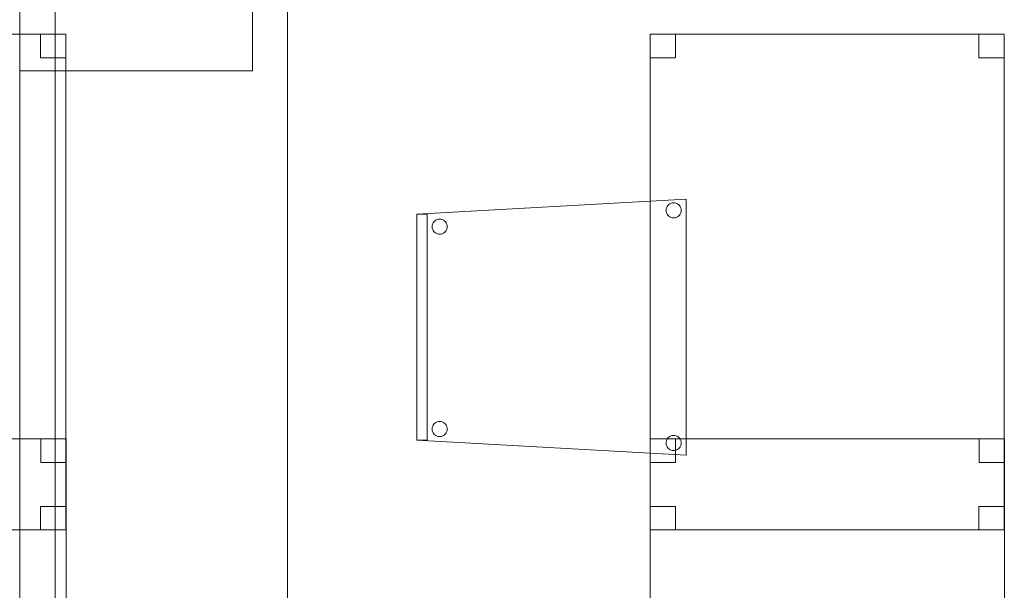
# Model space of a CAD drawing. Header units: metres. Extents: x 391.1 to 430.4, y 12.7 to 29.8.
# Tile 20 of 208: x 400.8 to 402.7, y 16.4 to 17.5. Entities that reach past the tile are written whole.
import ezdxf

# ---------------------------------------------------------------- set-up
doc = ezdxf.new("R2010")
doc.units = ezdxf.units.M
doc.layers.add('01_SUELOS', color=7, linetype='Continuous', lineweight=25, true_color=0x007f00)
for name, color, linetype, lineweight in [('02_MOBILIARIO', 7, 'Continuous', 18), ('A-COLS-____-OTLN', 7, 'Continuous', 18), ('A-DETL-____-MBND', 7, 'Continuous', 18), ('S-BEAM-____-OTLN', 7, 'Continuous', 18)]:
    doc.layers.add(name, color=color, linetype=linetype, lineweight=lineweight)

# ---------------------------------------------------------------- blocks, each defined once
blk = doc.blocks.new('Family - Pilar PS-1-153439-02_SAN_P0')
at = {"layer": 'A-DETL-____-MBND', "color": 253, "true_color": 0xaaaaaa}
for p, q in [((0, 0.76), (0, 0)), ((0, 0), (0, 0.76)), ((0.46, 0.76), (0, 0.76)), ((0, 0.76), (0.46, 0.76)), ((0.46, 0), (0.46, 0.76)), ((0.46, 0.76), (0.46, 0)), ((0, 0), (0.46, 0)), ((0.46, 0), (0, 0))]:
    blk.add_line(p, q, dxfattribs=at)
blk = doc.blocks.new('Family - Forjat PS-1-153468-02_SAN_P0')
at = {"layer": 'A-DETL-____-MBND', "color": 253, "true_color": 0xaaaaaa}
for p, q in [((0, 14.8491), (0, 0.8)), ((0, 0.8), (0, 14.8491))]:
    blk.add_line(p, q, dxfattribs=at)
blk = doc.blocks.new('Family - Jàssera PS-2-153495-02_SAN_P0')
at = {"layer": 'A-DETL-____-MBND', "color": 253, "true_color": 0xaaaaaa}
for p, q in [((0.5298, 0), (0.5298, 14.0491)), ((0.5298, 14.0491), (0.5298, 0))]:
    blk.add_line(p, q, dxfattribs=at)
blk = doc.blocks.new('Family - Taula 80X70_PB-155393-02_SAN_P0')
at = {"layer": 'A-DETL-____-MBND', "color": 253, "true_color": 0xaaaaaa}
for p, q in [((0, 0), (0, 0.98)), ((0, 0.98), (0.7001, 0.98)), ((0.7001, 0.98), (0, 0.98)), ((0, 0.98), (0, 0)), ((0, 0.9336), (0, 0.98)), ((0, 0.98), (0.05, 0.98)), ((0.05, 0.98), (0, 0.98)), ((0, 0.98), (0, 0.9336)), ((0.05, 0.98), (0.05, 0.9336)), ((0.05, 0.9336), (0.05, 0.98)), ((0.6501, 0.9336), (0.6501, 0.98)), ((0.6501, 0.98), (0.7001, 0.98)), ((0.7001, 0.98), (0.6501, 0.98)), ((0.6501, 0.98), (0.6501, 0.9336)), ((0.7001, 0.98), (0.7001, 0)), ((0.7001, 0), (0.7001, 0.98)), ((0.7001, 0.98), (0.7001, 0.9336)), ((0.7001, 0.9336), (0.7001, 0.98)), ((0.05, 0.9336), (0, 0.9336)), ((0, 0.9336), (0.05, 0.9336)), ((0.7001, 0.9336), (0.6501, 0.9336)), ((0.6501, 0.9336), (0.7001, 0.9336)), ((0, 0), (0, 0.0464)), ((0, 0.0464), (0.05, 0.0464)), ((0.05, 0.0464), (0, 0.0464)), ((0, 0.0464), (0, 0)), ((0.05, 0.0464), (0.05, 0)), ((0.05, 0), (0.05, 0.0464)), ((0.6501, 0), (0.6501, 0.0464)), ((0.6501, 0.0464), (0.7001, 0.0464)), ((0.7001, 0.0464), (0.6501, 0.0464)), ((0.6501, 0.0464), (0.6501, 0)), ((0.7001, 0.0464), (0.7001, 0)), ((0.7001, 0), (0.7001, 0.0464)), ((0.7001, 0), (0, 0)), ((0.05, 0), (0, 0)), ((0, 0), (0.05, 0)), ((0.7001, 0), (0.6501, 0)), ((0.6501, 0), (0.7001, 0)), ((0, 0), (0.7001, 0))]:
    blk.add_line(p, q, dxfattribs=at)
blk = doc.blocks.new('Family - Taula 80X70_PB-155531-02_SAN_P0')
at = {"layer": 'A-DETL-____-MBND', "color": 253, "true_color": 0xaaaaaa}
for p, q in [((0, 0.9336), (0, 0.98)), ((0, 0.98), (0.05, 0.98)), ((0.05, 0.98), (0, 0.98)), ((0, 0.98), (0, 0.9336)), ((0, 0), (0, 0.98)), ((0, 0.98), (0.7001, 0.98)), ((0.7001, 0.98), (0, 0.98)), ((0, 0.98), (0, 0)), ((0.05, 0.98), (0.05, 0.9336)), ((0.05, 0.9336), (0.05, 0.98)), ((0.6501, 0.9336), (0.6501, 0.98)), ((0.6501, 0.98), (0.7001, 0.98)), ((0.7001, 0.98), (0.6501, 0.98)), ((0.6501, 0.98), (0.6501, 0.9336)), ((0.7001, 0.98), (0.7001, 0.9336)), ((0.7001, 0.9336), (0.7001, 0.98)), ((0.7001, 0.98), (0.7001, 0)), ((0.7001, 0), (0.7001, 0.98)), ((0.05, 0.9336), (0, 0.9336)), ((0, 0.9336), (0.05, 0.9336)), ((0.7001, 0.9336), (0.6501, 0.9336)), ((0.6501, 0.9336), (0.7001, 0.9336)), ((0, 0), (0, 0.0464)), ((0, 0.0464), (0.05, 0.0464)), ((0.05, 0.0464), (0, 0.0464)), ((0, 0.0464), (0, 0)), ((0.05, 0.0464), (0.05, 0)), ((0.05, 0), (0.05, 0.0464)), ((0.6501, 0), (0.6501, 0.0464)), ((0.6501, 0.0464), (0.7001, 0.0464)), ((0.7001, 0.0464), (0.6501, 0.0464)), ((0.6501, 0.0464), (0.6501, 0)), ((0.7001, 0.0464), (0.7001, 0)), ((0.7001, 0), (0.7001, 0.0464)), ((0.05, 0), (0, 0)), ((0, 0), (0.05, 0)), ((0.7001, 0), (0, 0)), ((0.7001, 0), (0.6501, 0)), ((0.6501, 0), (0.7001, 0)), ((0, 0), (0.7001, 0))]:
    blk.add_line(p, q, dxfattribs=at)
blk = doc.blocks.new('Family - Cadira confident_PB-155611-02_SAN_P0')
at = {"layer": 'A-DETL-____-MBND', "color": 253, "true_color": 0xaaaaaa}
for p, q in [((0, 0.4765), (0.5326, 0.5065)), ((0.5326, 0.5065), (0, 0.4765)), ((0.5326, 0.5065), (0.5326, 0)), ((0.5326, 0), (0.5326, 0.5065)), ((0.4926, 0.4842), (0.4928, 0.4868)), ((0.4928, 0.4868), (0.4926, 0.4842)), ((0.4928, 0.4868), (0.4935, 0.4893)), ((0.4935, 0.4893), (0.4928, 0.4868)), ((0.4935, 0.4893), (0.4946, 0.4917)), ((0.4946, 0.4917), (0.4935, 0.4893)), ((0.4946, 0.4917), (0.4961, 0.4938)), ((0.4961, 0.4938), (0.4946, 0.4917)), ((0.4961, 0.4938), (0.4979, 0.4957)), ((0.4979, 0.4957), (0.4961, 0.4938)), ((0.4979, 0.4957), (0.5, 0.4972)), ((0.5, 0.4972), (0.4979, 0.4957)), ((0.5, 0.4972), (0.5024, 0.4983)), ((0.5024, 0.4983), (0.5, 0.4972)), ((0.5024, 0.4983), (0.5049, 0.4989)), ((0.5049, 0.4989), (0.5024, 0.4983)), ((0.5049, 0.4989), (0.5075, 0.4992)), ((0.5075, 0.4992), (0.5049, 0.4989)), ((0.5075, 0.4992), (0.5101, 0.4989)), ((0.5101, 0.4989), (0.5075, 0.4992)), ((0.5101, 0.4989), (0.5126, 0.4983)), ((0.5126, 0.4983), (0.5101, 0.4989)), ((0.5126, 0.4983), (0.515, 0.4972)), ((0.515, 0.4972), (0.5126, 0.4983)), ((0.515, 0.4972), (0.5171, 0.4957)), ((0.5171, 0.4957), (0.515, 0.4972)), ((0.5171, 0.4957), (0.519, 0.4938)), ((0.519, 0.4938), (0.5171, 0.4957)), ((0.519, 0.4938), (0.5204, 0.4917)), ((0.5204, 0.4917), (0.519, 0.4938)), ((0.5204, 0.4917), (0.5215, 0.4893)), ((0.5215, 0.4893), (0.5204, 0.4917)), ((0.5215, 0.4893), (0.5222, 0.4868)), ((0.5222, 0.4868), (0.5215, 0.4893)), ((0.5222, 0.4868), (0.5224, 0.4842)), ((0.5224, 0.4842), (0.5222, 0.4868)), ((0, 0.4765), (0.02, 0.4765)), ((0, 0.03), (0, 0.4765)), ((0.02, 0.4765), (0, 0.4765)), ((0, 0.4765), (0, 0.03)), ((0, 0.03), (0, 0.4765)), ((0, 0.4765), (0, 0.03)), ((0.02, 0.4765), (0.02, 0.03)), ((0.02, 0.03), (0.02, 0.4765)), ((0.4928, 0.4816), (0.4926, 0.4842)), ((0.4926, 0.4842), (0.4928, 0.4816)), ((0.4935, 0.4791), (0.4928, 0.4816)), ((0.4928, 0.4816), (0.4935, 0.4791)), ((0.4946, 0.4768), (0.4935, 0.4791)), ((0.4935, 0.4791), (0.4946, 0.4768)), ((0.4961, 0.4746), (0.4946, 0.4768)), ((0.4946, 0.4768), (0.4961, 0.4746)), ((0.4979, 0.4728), (0.4961, 0.4746)), ((0.4961, 0.4746), (0.4979, 0.4728)), ((0.5, 0.4713), (0.4979, 0.4728)), ((0.4979, 0.4728), (0.5, 0.4713)), ((0.5024, 0.4702), (0.5, 0.4713)), ((0.5, 0.4713), (0.5024, 0.4702)), ((0.5049, 0.4695), (0.5024, 0.4702)), ((0.5024, 0.4702), (0.5049, 0.4695)), ((0.5075, 0.4693), (0.5049, 0.4695)), ((0.5049, 0.4695), (0.5075, 0.4693)), ((0.5101, 0.4695), (0.5075, 0.4693)), ((0.5075, 0.4693), (0.5101, 0.4695)), ((0.5126, 0.4702), (0.5101, 0.4695)), ((0.5101, 0.4695), (0.5126, 0.4702)), ((0.515, 0.4713), (0.5126, 0.4702)), ((0.5126, 0.4702), (0.515, 0.4713)), ((0.5171, 0.4728), (0.515, 0.4713)), ((0.515, 0.4713), (0.5171, 0.4728)), ((0.519, 0.4746), (0.5171, 0.4728)), ((0.5171, 0.4728), (0.519, 0.4746)), ((0.5204, 0.4768), (0.519, 0.4746)), ((0.519, 0.4746), (0.5204, 0.4768)), ((0.5215, 0.4791), (0.5204, 0.4768)), ((0.5204, 0.4768), (0.5215, 0.4791)), ((0.5222, 0.4816), (0.5215, 0.4791)), ((0.5215, 0.4791), (0.5222, 0.4816)), ((0.5224, 0.4842), (0.5222, 0.4816)), ((0.5222, 0.4816), (0.5224, 0.4842)), ((0.0302, 0.4519), (0.0304, 0.4545)), ((0.0304, 0.4545), (0.0302, 0.4519)), ((0.0304, 0.4493), (0.0302, 0.4519)), ((0.0302, 0.4519), (0.0304, 0.4493)), ((0.0304, 0.4545), (0.0311, 0.457)), ((0.0311, 0.457), (0.0304, 0.4545)), ((0.0311, 0.4468), (0.0304, 0.4493)), ((0.0304, 0.4493), (0.0311, 0.4468)), ((0.0311, 0.457), (0.0322, 0.4593)), ((0.0322, 0.4593), (0.0311, 0.457)), ((0.0322, 0.4593), (0.0337, 0.4615)), ((0.0337, 0.4615), (0.0322, 0.4593)), ((0.0337, 0.4615), (0.0355, 0.4633)), ((0.0355, 0.4633), (0.0337, 0.4615)), ((0.0355, 0.4633), (0.0376, 0.4648)), ((0.0376, 0.4648), (0.0355, 0.4633)), ((0.0376, 0.4648), (0.04, 0.4659)), ((0.04, 0.4659), (0.0376, 0.4648)), ((0.04, 0.4659), (0.0425, 0.4666)), ((0.0425, 0.4666), (0.04, 0.4659)), ((0.0425, 0.4666), (0.0451, 0.4668)), ((0.0451, 0.4668), (0.0425, 0.4666)), ((0.0451, 0.4668), (0.0477, 0.4666)), ((0.0477, 0.4666), (0.0451, 0.4668)), ((0.0477, 0.4666), (0.0502, 0.4659)), ((0.0502, 0.4659), (0.0477, 0.4666)), ((0.0502, 0.4659), (0.0526, 0.4648)), ((0.0526, 0.4648), (0.0502, 0.4659)), ((0.0526, 0.4648), (0.0547, 0.4633)), ((0.0547, 0.4633), (0.0526, 0.4648)), ((0.0547, 0.4633), (0.0565, 0.4615)), ((0.0565, 0.4615), (0.0547, 0.4633)), ((0.0565, 0.4615), (0.058, 0.4593)), ((0.058, 0.4593), (0.0565, 0.4615)), ((0.058, 0.4593), (0.0591, 0.457)), ((0.0591, 0.457), (0.058, 0.4593)), ((0.0591, 0.457), (0.0598, 0.4545)), ((0.0598, 0.4545), (0.0591, 0.457)), ((0.0598, 0.4493), (0.0591, 0.4468)), ((0.0591, 0.4468), (0.0598, 0.4493)), ((0.0598, 0.4545), (0.06, 0.4519)), ((0.06, 0.4519), (0.0598, 0.4545)), ((0.06, 0.4519), (0.0598, 0.4493)), ((0.0598, 0.4493), (0.06, 0.4519)), ((0.0322, 0.4444), (0.0311, 0.4468)), ((0.0311, 0.4468), (0.0322, 0.4444)), ((0.0337, 0.4423), (0.0322, 0.4444)), ((0.0322, 0.4444), (0.0337, 0.4423)), ((0.0355, 0.4404), (0.0337, 0.4423)), ((0.0337, 0.4423), (0.0355, 0.4404)), ((0.0376, 0.4389), (0.0355, 0.4404)), ((0.0355, 0.4404), (0.0376, 0.4389)), ((0.04, 0.4378), (0.0376, 0.4389)), ((0.0376, 0.4389), (0.04, 0.4378)), ((0.0425, 0.4372), (0.04, 0.4378)), ((0.04, 0.4378), (0.0425, 0.4372)), ((0.0451, 0.4369), (0.0425, 0.4372)), ((0.0425, 0.4372), (0.0451, 0.4369)), ((0.0477, 0.4372), (0.0451, 0.4369)), ((0.0451, 0.4369), (0.0477, 0.4372)), ((0.0502, 0.4378), (0.0477, 0.4372)), ((0.0477, 0.4372), (0.0502, 0.4378)), ((0.0526, 0.4389), (0.0502, 0.4378)), ((0.0502, 0.4378), (0.0526, 0.4389)), ((0.0547, 0.4404), (0.0526, 0.4389)), ((0.0526, 0.4389), (0.0547, 0.4404)), ((0.0565, 0.4423), (0.0547, 0.4404)), ((0.0547, 0.4404), (0.0565, 0.4423)), ((0.058, 0.4444), (0.0565, 0.4423)), ((0.0565, 0.4423), (0.058, 0.4444)), ((0.0591, 0.4468), (0.058, 0.4444)), ((0.058, 0.4444), (0.0591, 0.4468)), ((0.0311, 0.057), (0.0322, 0.0593)), ((0.0322, 0.0593), (0.0311, 0.057)), ((0.0322, 0.0593), (0.0337, 0.0615)), ((0.0337, 0.0615), (0.0322, 0.0593)), ((0.0337, 0.0615), (0.0355, 0.0633)), ((0.0355, 0.0633), (0.0337, 0.0615)), ((0.0355, 0.0633), (0.0376, 0.0648)), ((0.0376, 0.0648), (0.0355, 0.0633)), ((0.0376, 0.0648), (0.04, 0.0659)), ((0.04, 0.0659), (0.0376, 0.0648)), ((0.04, 0.0659), (0.0425, 0.0666)), ((0.0425, 0.0666), (0.04, 0.0659)), ((0.0425, 0.0666), (0.0451, 0.0668)), ((0.0451, 0.0668), (0.0425, 0.0666)), ((0.0451, 0.0668), (0.0477, 0.0666)), ((0.0477, 0.0666), (0.0451, 0.0668)), ((0.0477, 0.0666), (0.0502, 0.0659)), ((0.0502, 0.0659), (0.0477, 0.0666)), ((0.0502, 0.0659), (0.0526, 0.0648)), ((0.0526, 0.0648), (0.0502, 0.0659)), ((0.0526, 0.0648), (0.0547, 0.0633)), ((0.0547, 0.0633), (0.0526, 0.0648)), ((0.0547, 0.0633), (0.0565, 0.0615)), ((0.0565, 0.0615), (0.0547, 0.0633)), ((0.0565, 0.0615), (0.058, 0.0593)), ((0.058, 0.0593), (0.0565, 0.0615)), ((0.058, 0.0593), (0.0591, 0.057)), ((0.0591, 0.057), (0.058, 0.0593)), ((0.0302, 0.0519), (0.0304, 0.0545)), ((0.0304, 0.0545), (0.0302, 0.0519)), ((0.0304, 0.0493), (0.0302, 0.0519)), ((0.0302, 0.0519), (0.0304, 0.0493)), ((0.0304, 0.0545), (0.0311, 0.057)), ((0.0311, 0.057), (0.0304, 0.0545)), ((0.0311, 0.0468), (0.0304, 0.0493)), ((0.0304, 0.0493), (0.0311, 0.0468)), ((0.0322, 0.0444), (0.0311, 0.0468)), ((0.0311, 0.0468), (0.0322, 0.0444)), ((0.0337, 0.0423), (0.0322, 0.0444)), ((0.0322, 0.0444), (0.0337, 0.0423)), ((0.0355, 0.0404), (0.0337, 0.0423)), ((0.0337, 0.0423), (0.0355, 0.0404)), ((0.0376, 0.0389), (0.0355, 0.0404)), ((0.0355, 0.0404), (0.0376, 0.0389)), ((0.0547, 0.0404), (0.0526, 0.0389)), ((0.0526, 0.0389), (0.0547, 0.0404)), ((0.0565, 0.0423), (0.0547, 0.0404)), ((0.0547, 0.0404), (0.0565, 0.0423)), ((0.058, 0.0444), (0.0565, 0.0423)), ((0.0565, 0.0423), (0.058, 0.0444)), ((0.0591, 0.0468), (0.058, 0.0444)), ((0.058, 0.0444), (0.0591, 0.0468)), ((0.0591, 0.057), (0.0598, 0.0545)), ((0.0598, 0.0545), (0.0591, 0.057)), ((0.0598, 0.0493), (0.0591, 0.0468)), ((0.0591, 0.0468), (0.0598, 0.0493)), ((0.0598, 0.0545), (0.06, 0.0519)), ((0.06, 0.0519), (0.0598, 0.0545)), ((0.06, 0.0519), (0.0598, 0.0493)), ((0.0598, 0.0493), (0.06, 0.0519)), ((0.5024, 0.0383), (0.5049, 0.0389)), ((0.5049, 0.0389), (0.5024, 0.0383)), ((0.5049, 0.0389), (0.5075, 0.0392)), ((0.5075, 0.0392), (0.5049, 0.0389)), ((0.5075, 0.0392), (0.5101, 0.0389)), ((0.5101, 0.0389), (0.5075, 0.0392)), ((0.5101, 0.0389), (0.5126, 0.0383)), ((0.5126, 0.0383), (0.5101, 0.0389)), ((0.02, 0.03), (0, 0.03)), ((0, 0.03), (0.02, 0.03)), ((0.5326, 0), (0, 0.03)), ((0, 0.03), (0.5326, 0)), ((0.04, 0.0378), (0.0376, 0.0389)), ((0.0376, 0.0389), (0.04, 0.0378)), ((0.0425, 0.0372), (0.04, 0.0378)), ((0.04, 0.0378), (0.0425, 0.0372)), ((0.0451, 0.0369), (0.0425, 0.0372)), ((0.0425, 0.0372), (0.0451, 0.0369)), ((0.0477, 0.0372), (0.0451, 0.0369)), ((0.0451, 0.0369), (0.0477, 0.0372)), ((0.0502, 0.0378), (0.0477, 0.0372)), ((0.0477, 0.0372), (0.0502, 0.0378)), ((0.0526, 0.0389), (0.0502, 0.0378)), ((0.0502, 0.0378), (0.0526, 0.0389)), ((0.4926, 0.0242), (0.4928, 0.0268)), ((0.4928, 0.0268), (0.4926, 0.0242)), ((0.4928, 0.0216), (0.4926, 0.0242)), ((0.4926, 0.0242), (0.4928, 0.0216)), ((0.4928, 0.0268), (0.4935, 0.0293)), ((0.4935, 0.0293), (0.4928, 0.0268)), ((0.4935, 0.0191), (0.4928, 0.0216)), ((0.4928, 0.0216), (0.4935, 0.0191)), ((0.4935, 0.0293), (0.4946, 0.0317)), ((0.4946, 0.0317), (0.4935, 0.0293)), ((0.4946, 0.0317), (0.4961, 0.0338)), ((0.4961, 0.0338), (0.4946, 0.0317)), ((0.4961, 0.0338), (0.4979, 0.0357)), ((0.4979, 0.0357), (0.4961, 0.0338)), ((0.4979, 0.0357), (0.5, 0.0372)), ((0.5, 0.0372), (0.4979, 0.0357)), ((0.5, 0.0372), (0.5024, 0.0383)), ((0.5024, 0.0383), (0.5, 0.0372)), ((0.5126, 0.0383), (0.515, 0.0372)), ((0.515, 0.0372), (0.5126, 0.0383)), ((0.515, 0.0372), (0.5171, 0.0357)), ((0.5171, 0.0357), (0.515, 0.0372)), ((0.5171, 0.0357), (0.519, 0.0338)), ((0.519, 0.0338), (0.5171, 0.0357)), ((0.519, 0.0338), (0.5204, 0.0317)), ((0.5204, 0.0317), (0.519, 0.0338)), ((0.5204, 0.0317), (0.5215, 0.0293)), ((0.5215, 0.0293), (0.5204, 0.0317)), ((0.5215, 0.0293), (0.5222, 0.0268)), ((0.5222, 0.0268), (0.5215, 0.0293)), ((0.5222, 0.0216), (0.5215, 0.0191)), ((0.5215, 0.0191), (0.5222, 0.0216)), ((0.5222, 0.0268), (0.5224, 0.0242)), ((0.5224, 0.0242), (0.5222, 0.0268)), ((0.5224, 0.0242), (0.5222, 0.0216)), ((0.5222, 0.0216), (0.5224, 0.0242)), ((0.4946, 0.0168), (0.4935, 0.0191)), ((0.4935, 0.0191), (0.4946, 0.0168)), ((0.4961, 0.0146), (0.4946, 0.0168)), ((0.4946, 0.0168), (0.4961, 0.0146)), ((0.4979, 0.0128), (0.4961, 0.0146)), ((0.4961, 0.0146), (0.4979, 0.0128)), ((0.5, 0.0113), (0.4979, 0.0128)), ((0.4979, 0.0128), (0.5, 0.0113)), ((0.5024, 0.0102), (0.5, 0.0113)), ((0.5, 0.0113), (0.5024, 0.0102)), ((0.5049, 0.0095), (0.5024, 0.0102)), ((0.5024, 0.0102), (0.5049, 0.0095)), ((0.5075, 0.0093), (0.5049, 0.0095)), ((0.5049, 0.0095), (0.5075, 0.0093)), ((0.5101, 0.0095), (0.5075, 0.0093)), ((0.5075, 0.0093), (0.5101, 0.0095)), ((0.5126, 0.0102), (0.5101, 0.0095)), ((0.5101, 0.0095), (0.5126, 0.0102)), ((0.515, 0.0113), (0.5126, 0.0102)), ((0.5126, 0.0102), (0.515, 0.0113)), ((0.5171, 0.0128), (0.515, 0.0113)), ((0.515, 0.0113), (0.5171, 0.0128)), ((0.519, 0.0146), (0.5171, 0.0128)), ((0.5171, 0.0128), (0.519, 0.0146)), ((0.5204, 0.0168), (0.519, 0.0146)), ((0.519, 0.0146), (0.5204, 0.0168)), ((0.5215, 0.0191), (0.5204, 0.0168)), ((0.5204, 0.0168), (0.5215, 0.0191))]:
    blk.add_line(p, q, dxfattribs=at)
blk = doc.blocks.new('Family - Taula 80X70_PB-155617-02_SAN_P0')
at = {"layer": 'A-DETL-____-MBND', "color": 253, "true_color": 0xaaaaaa}
for p, q in [((0, 0), (0, 0.98)), ((0, 0.98), (0.7001, 0.98)), ((0.7001, 0.98), (0, 0.98)), ((0, 0.98), (0, 0)), ((0, 0.9336), (0, 0.98)), ((0, 0.98), (0.05, 0.98)), ((0.05, 0.98), (0, 0.98)), ((0, 0.98), (0, 0.9336)), ((0.05, 0.98), (0.05, 0.9336)), ((0.05, 0.9336), (0.05, 0.98)), ((0.6501, 0.9336), (0.6501, 0.98)), ((0.6501, 0.98), (0.7001, 0.98)), ((0.7001, 0.98), (0.6501, 0.98)), ((0.6501, 0.98), (0.6501, 0.9336)), ((0.7001, 0.98), (0.7001, 0.9336)), ((0.7001, 0.9336), (0.7001, 0.98)), ((0.7001, 0.98), (0.7001, 0)), ((0.7001, 0), (0.7001, 0.98)), ((0.05, 0.9336), (0, 0.9336)), ((0, 0.9336), (0.05, 0.9336)), ((0.7001, 0.9336), (0.6501, 0.9336)), ((0.6501, 0.9336), (0.7001, 0.9336)), ((0, 0), (0, 0.0464)), ((0, 0.0464), (0.05, 0.0464)), ((0.05, 0.0464), (0, 0.0464)), ((0, 0.0464), (0, 0)), ((0.05, 0.0464), (0.05, 0)), ((0.05, 0), (0.05, 0.0464)), ((0.6501, 0), (0.6501, 0.0464)), ((0.6501, 0.0464), (0.7001, 0.0464)), ((0.7001, 0.0464), (0.6501, 0.0464)), ((0.6501, 0.0464), (0.6501, 0)), ((0.7001, 0.0464), (0.7001, 0)), ((0.7001, 0), (0.7001, 0.0464)), ((0.7001, 0), (0, 0)), ((0.05, 0), (0, 0)), ((0, 0), (0.05, 0)), ((0.7001, 0), (0.6501, 0)), ((0.6501, 0), (0.7001, 0)), ((0, 0), (0.7001, 0))]:
    blk.add_line(p, q, dxfattribs=at)
blk = doc.blocks.new('Family - LONDR55-XX_ZZ-ARQ-CAA-M3D-Londres55-155706-02_SAN_P0')
at = {"layer": 'A-DETL-____-MBND', "color": 253, "true_color": 0xaaaaaa}
for p, q in [((2, 0), (2, 14.081)), ((2, 14.081), (2, 0))]:
    blk.add_line(p, q, dxfattribs=at)
blk = doc.blocks.new('Family - Taula 80X70_PB-155712-02_SAN_P0')
at = {"layer": 'A-DETL-____-MBND', "color": 253, "true_color": 0xaaaaaa}
for p, q in [((0, 0.9336), (0, 0.98)), ((0, 0.98), (0.05, 0.98)), ((0.05, 0.98), (0, 0.98)), ((0, 0.98), (0, 0.9336)), ((0, 0), (0, 0.98)), ((0, 0.98), (0.7001, 0.98)), ((0.7001, 0.98), (0, 0.98)), ((0, 0.98), (0, 0)), ((0.05, 0.98), (0.05, 0.9336)), ((0.05, 0.9336), (0.05, 0.98)), ((0.6501, 0.9336), (0.6501, 0.98)), ((0.6501, 0.98), (0.7001, 0.98)), ((0.7001, 0.98), (0.6501, 0.98)), ((0.6501, 0.98), (0.6501, 0.9336)), ((0.7001, 0.98), (0.7001, 0.9336)), ((0.7001, 0.9336), (0.7001, 0.98)), ((0.7001, 0.98), (0.7001, 0)), ((0.7001, 0), (0.7001, 0.98)), ((0.05, 0.9336), (0, 0.9336)), ((0, 0.9336), (0.05, 0.9336)), ((0.7001, 0.9336), (0.6501, 0.9336)), ((0.6501, 0.9336), (0.7001, 0.9336)), ((0, 0), (0, 0.0464)), ((0, 0.0464), (0.05, 0.0464)), ((0.05, 0.0464), (0, 0.0464)), ((0, 0.0464), (0, 0)), ((0.05, 0.0464), (0.05, 0)), ((0.05, 0), (0.05, 0.0464)), ((0.6501, 0), (0.6501, 0.0464)), ((0.6501, 0.0464), (0.7001, 0.0464)), ((0.7001, 0.0464), (0.6501, 0.0464)), ((0.6501, 0.0464), (0.6501, 0)), ((0.7001, 0.0464), (0.7001, 0)), ((0.7001, 0), (0.7001, 0.0464)), ((0.05, 0), (0, 0)), ((0, 0), (0.05, 0)), ((0.7001, 0), (0, 0)), ((0.7001, 0), (0.6501, 0)), ((0.6501, 0), (0.7001, 0)), ((0, 0), (0.7001, 0))]:
    blk.add_line(p, q, dxfattribs=at)
blk = doc.blocks.new('LONDR55-XX_ZZ-ARQ-CAA-M3D-Londres55_ifc-1-02_SAN_P0')
at = {"layer": '01_SUELOS', "color": 253, "lineweight": 18, "true_color": 0xaaaaaa}
for name, p in [('Family - LONDR55-XX_ZZ-ARQ-CAA-M3D-Londres55-155706-02_SAN_P0', (398.8264, 14.1807)), ('Family - Forjat PS-1-153468-02_SAN_P0', (400.7564, 13.3806))]:
    blk.add_blockref(name, p, dxfattribs=at)
at = {"layer": '02_MOBILIARIO', "color": 253, "lineweight": 18, "true_color": 0xaaaaaa}
for name, p in [('Family - Taula 80X70_PB-155393-02_SAN_P0', (400.1477, 16.5129)), ('Family - Taula 80X70_PB-155712-02_SAN_P0', (402.0027, 16.5129)), ('Family - Cadira confident_PB-155611-02_SAN_P0', (401.5418, 16.6604)), ('Family - Taula 80X70_PB-155531-02_SAN_P0', (400.148, 15.7129)), ('Family - Taula 80X70_PB-155617-02_SAN_P0', (402.003, 15.7129))]:
    blk.add_blockref(name, p, dxfattribs=at)
at = {"layer": 'A-COLS-____-OTLN', "color": 253, "lineweight": 18, "true_color": 0xaaaaaa}
blk.add_blockref('Family - Pilar PS-1-153439-02_SAN_P0', (400.7564, 17.4207), dxfattribs=at)
at = {"layer": 'S-BEAM-____-OTLN', "color": 253, "lineweight": 18, "true_color": 0xaaaaaa}
blk.add_blockref('Family - Jàssera PS-2-153495-02_SAN_P0', (400.7564, 14.1806), dxfattribs=at)

msp = doc.modelspace()

# ---------------------------------------------------------------- block references
at = {"lineweight": 5}
msp.add_blockref('LONDR55-XX_ZZ-ARQ-CAA-M3D-Londres55_ifc-1-02_SAN_P0', (0, 0), dxfattribs=at)

doc.saveas('drawing.dxf')
